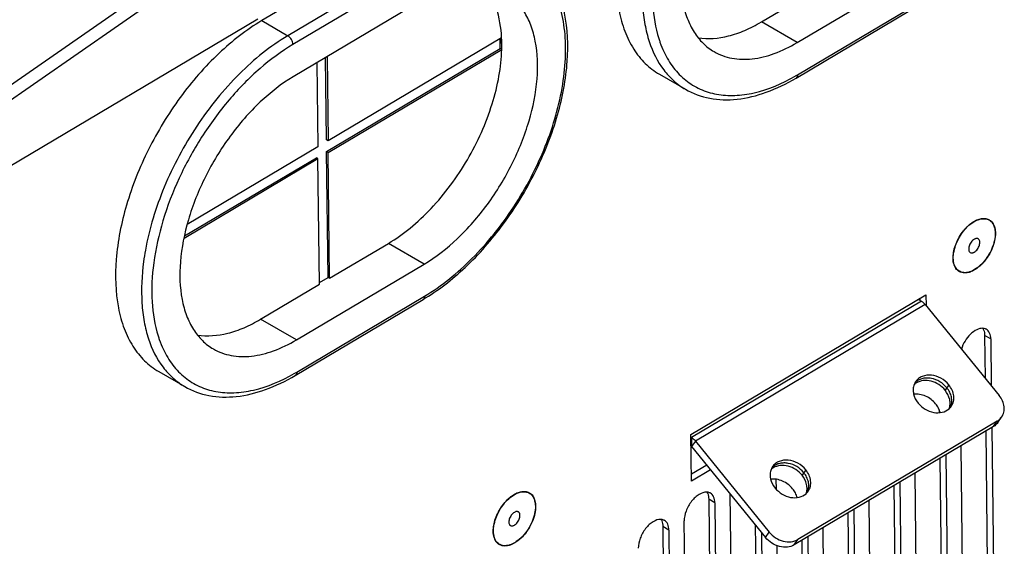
# Model space of a CAD drawing. Header units: millimetres. Extents: x 1117 to 38156, y -1945 to 7303.
# Tile 223 of 256: x 7974 to 8110, y 793 to 866. Entities that reach past the tile are written whole.
import ezdxf

# ---------------------------------------------------------------- set-up
doc = ezdxf.new("R2010")
doc.units = ezdxf.units.MM

msp = doc.modelspace()

# ---------------------------------------------------------------- linework, layer by layer
at = {"linetype": 'Continuous'}
for p, q in [((8006.048, 879.69), (7967.887, 853.187)), ((8006.907, 878.223), (7968.746, 851.72)), ((8025.285, 876.075), (8007.602, 865.574)), ((8028.89, 873.986), (8011.207, 863.485)), ((8029.606, 872.766), (8011.923, 862.266)), ((8081.714, 862.532), (8099.397, 873.033)), ((8076.766, 865.4), (8084.9, 870.23)), ((8081.765, 858.078), (8099.449, 868.579)), ((8029.658, 868.312), (8011.974, 857.812)), ((8081.569, 857.628), (8099.252, 868.129)), ((7968.845, 843.154), (8007.05, 865.84)), ((8007.602, 865.574), (8011.207, 863.485)), ((8081.714, 862.532), (8076.766, 865.4)), ((8040.81, 863.21), (8016.776, 848.939)), ((8040.617, 861.713), (8040.601, 863.086)), ((8040.829, 861.59), (8040.81, 863.21)), ((8016.583, 847.442), (8040.617, 861.713)), ((8016.795, 847.319), (8040.829, 861.59)), ((8040.829, 861.59), (8040.617, 861.713)), ((8016.564, 849.062), (8016.433, 860.46)), ((8016.642, 860.584), (8016.776, 848.939)), ((8015.227, 859.744), (8015.362, 848.099)), ((8062.651, 858.161), (8066.256, 856.072)), ((8015.362, 848.099), (7997.272, 837.357)), ((8016.776, 848.939), (8016.564, 849.062)), ((7996.918, 835.765), (8015.168, 846.602)), ((8015.38, 846.479), (8015.168, 846.602)), ((8016.795, 847.319), (8016.583, 847.442)), ((8016.784, 830.031), (8016.583, 847.442)), ((8016.996, 829.908), (8016.795, 847.319)), ((7996.854, 835.478), (8015.38, 846.479)), ((8015.581, 829.068), (8015.38, 846.479)), ((8016.996, 829.908), (8025.13, 834.738)), ((8030.078, 831.871), (8025.13, 834.738)), ((8012.395, 821.371), (8030.078, 831.871)), ((8007.447, 824.238), (8015.581, 829.068)), ((8015.578, 829.315), (8016.784, 830.031)), ((8016.996, 829.908), (8016.784, 830.031)), ((8067.018, 808.272), (8099.556, 827.593)), ((8099.556, 827.593), (8099.573, 826.128)), ((8012.25, 816.466), (8029.933, 826.967)), ((8012.446, 816.917), (8030.129, 827.417)), ((8098.923, 826.74), (8067.092, 807.84)), ((8099.463, 826.263), (8067.633, 807.362)), ((8098.517, 826.976), (8098.923, 826.74)), ((8098.719, 827.096), (8098.722, 826.873)), ((8099.463, 826.263), (8109.697, 813.659)), ((8012.395, 821.371), (8007.447, 824.238)), ((8108.528, 821.506), (8107.68, 821.997)), ((8107.68, 821.997), (8107.749, 816.058)), ((8108.528, 821.506), (8108.603, 815.006)), ((7993.332, 816.999), (7996.936, 814.91)), ((8097.937, 813.606), (8097.934, 813.853)), ((8102.723, 815.147), (8102.205, 814.402)), ((8101.389, 811.691), (8101.394, 811.3)), ((8109.425, 810.12), (8081.839, 793.739)), ((8108.907, 809.375), (8109.425, 810.12)), ((8109.52, 809.941), (8110.038, 810.686)), ((8108.907, 809.375), (8081.321, 792.995)), ((8107.833, 808.737), (8108.045, 790.415)), ((8108.67, 809.234), (8108.893, 789.923)), ((8067.093, 801.794), (8067.018, 808.272)), ((8067.023, 807.88), (8067.092, 807.84)), ((8067.092, 807.84), (8067.106, 806.625)), ((8067.633, 807.362), (8067.115, 806.617)), ((8067.633, 807.362), (8077.867, 794.758)), ((8067.037, 806.665), (8067.106, 806.625)), ((8067.115, 806.617), (8077.349, 794.013)), ((8104.649, 787.403), (8104.426, 806.714)), ((8101.467, 804.957), (8101.679, 786.635)), ((8102.304, 805.454), (8102.527, 786.143)), ((8069.205, 804.043), (8067.082, 802.782)), ((8069.75, 803.372), (8067.093, 801.794)), ((8082.917, 803.387), (8082.399, 802.642)), ((8098.283, 783.623), (8098.06, 802.934)), ((8078.857, 800.671), (8078.841, 802.073)), ((8095.938, 801.674), (8096.161, 782.363)), ((8095.101, 801.177), (8095.312, 782.854)), ((8070.332, 798.825), (8069.484, 799.316)), ((8069.484, 799.316), (8069.848, 767.734)), ((8070.332, 798.825), (8070.697, 767.242)), ((8072.819, 768.502), (8072.455, 800.041)), ((8091.917, 779.843), (8091.694, 799.154)), ((8089.572, 797.894), (8089.795, 778.583)), ((8066.452, 764.722), (8066.088, 796.305)), ((8088.735, 797.397), (8088.946, 779.074)), ((8063.966, 795.045), (8063.118, 795.536)), ((8063.118, 795.536), (8063.482, 763.954)), ((8063.966, 795.045), (8064.33, 763.462)), ((8075.935, 795.755), (8076.214, 771.514)), ((8077.349, 794.013), (8077.867, 794.758)), ((8085.551, 776.063), (8085.328, 795.374)), ((8076.789, 794.702), (8077.063, 771.022)), ((8081.321, 792.995), (8081.839, 793.739)), ((8082.369, 793.617), (8082.58, 775.294)), ((8083.206, 794.114), (8083.429, 774.802)), ((8079.185, 772.282), (8078.947, 792.88))]:
    msp.add_line(p, q, dxfattribs=at)
msp.add_lwpolyline([(8067.106, 806.625), (8067.109, 806.623), (8067.112, 806.62), (8067.115, 806.617)], dxfattribs=at)
for centre, radius, start, end in [((8068.171, 880.97), 26.624, 299.86087, 300.70358), ((8106.608, 835.047), 0.362, 59.89502, 61.89843), ((8026.662, 827.437), 35.737, 169.77563, 172.33631), ((8108.823, 832.544), 5.525, 167.72904, 167.99059), ((8108.753, 832.573), 5.422, 167.90728, 168.33106), ((8105.878, 833.788), 0.363, 237.30042, 239.89389), ((8015.486, 851.296), 28.295, 300.7037, 301.5196), ((7998.852, 839.808), 26.624, 299.86087, 300.70358), ((8099.723, 814.5), 1.929, 145.24019, 158.88261), ((8099.266, 813.677), 2.028, 120.65511, 131.46578), ((8099.455, 814.088), 1.946, 131.0796, 136.59651), ((8101.481, 813.277), 1.929, 311.52677, 325.12291), ((8101.195, 812.88), 1.937, 332.80818, 337.84417), ((8101.176, 812.887), 1.957, 337.84027, 339.16553), ((8079.917, 802.74), 1.929, 145.24019, 158.88261), ((8079.461, 801.916), 2.028, 120.65511, 131.46578), ((8079.65, 802.327), 1.946, 131.0796, 136.59651), ((8081.675, 801.517), 1.929, 311.52677, 325.12291), ((8081.389, 801.119), 1.937, 332.80818, 337.84417), ((8081.371, 801.127), 1.957, 337.84027, 339.16553), ((8042.947, 797.246), 0.362, 59.89502, 61.89843), ((8045.163, 794.742), 5.525, 167.72904, 167.99059), ((8045.093, 794.771), 5.422, 167.90728, 168.33106), ((8042.218, 795.986), 0.363, 237.30042, 239.89389)]:
    msp.add_arc(centre, radius, start, end, dxfattribs=at)
for points, knots in [([(8076.921, 906.736), (8074.791, 905.472), (8070.665, 902.236), (8065.389, 896.159), (8061.057, 889.043), (8058.023, 881.46), (8056.527, 874.018), (8056.677, 868.161), (8057.769, 864.145), (8058.98, 861.646), (8060.599, 859.601), (8061.942, 858.571), (8062.651, 858.161)], [0, 0, 0, 0, 0.1294469, 0.2714449, 0.4186531, 0.562791, 0.6961234, 0.813056, 0.8648895, 0.9126255, 0.957188, 1, 1, 1, 1]), ([(8081.242, 903.428), (8079.629, 902.47), (8076.467, 900.125), (8072.229, 895.784), (8068.469, 890.666), (8065.384, 885.035), (8063.132, 879.182), (8061.831, 873.406), (8061.547, 868.001), (8062.093, 864.602), (8062.574, 863.08)], [0, 0, 0, 0, 0.1194616, 0.2491864, 0.3851941, 0.5227612, 0.6569945, 0.7833723, 0.8983339, 1, 1, 1, 1]), ([(8081.293, 898.974), (8079.641, 897.993), (8076.44, 895.482), (8072.346, 890.767), (8068.985, 885.247), (8066.631, 879.364), (8065.47, 873.59), (8065.587, 869.045), (8066.433, 865.929), (8067.374, 863.991), (8068.629, 862.404), (8069.671, 861.605), (8070.221, 861.286)], [0, 0, 0, 0, 0.129446, 0.2714421, 0.4186489, 0.5627863, 0.6961193, 0.8130534, 0.864888, 0.9126249, 0.957188, 1, 1, 1, 1]), ([(8030.129, 827.417), (8032.533, 828.844), (8037.136, 832.61), (8042.782, 839.706), (8046.399, 846.619), (8048.39, 852.417), (8049.346, 856.659), (8049.754, 860.719), (8049.601, 864.487), (8048.884, 867.862), (8047.611, 870.752), (8045.797, 873.065), (8043.484, 874.705), (8040.766, 875.594), (8038.836, 875.672), (8037.856, 875.603)], [0, 0, 0, 0, 0.1359186, 0.285677, 0.4385667, 0.5126602, 0.5833467, 0.6495489, 0.7105259, 0.7660117, 0.8163809, 0.8628035, 0.9072576, 0.9522107, 1, 1, 1, 1]), ([(8030.278, 827.175), (8032.381, 828.464), (8036.435, 831.715), (8041.599, 837.767), (8045.807, 844.803), (8048.731, 852.28), (8050.143, 859.629), (8049.934, 865.434), (8048.799, 869.449), (8047.537, 871.989), (8045.847, 874.093), (8044.445, 875.162), (8043.702, 875.592)], [0, 0, 0, 0, 0.1295792, 0.2705582, 0.4160777, 0.5583401, 0.6902105, 0.8069165, 0.859409, 0.9084416, 0.9549053, 1, 1, 1, 1]), ([(8060.564, 873.364), (8060.31, 871.472), (8060.166, 868.671), (8060.588, 865.091), (8061.348, 862.022), (8062.677, 859.295), (8064.585, 857.203), (8065.682, 856.404), (8066.256, 856.072)], [0, 0, 0, 0, 0.2977609, 0.433719, 0.5607847, 0.7902838, 0.8965557, 1, 1, 1, 1]), ([(8040.81, 863.21), (8040.738, 864.602), (8040.332, 867.205), (8039.138, 869.591), (8038.382, 870.534)], [0, 0, 0, 0, 0.535604, 1, 1, 1, 1]), ([(8030.078, 831.871), (8031.73, 832.852), (8034.932, 835.363), (8039.025, 840.077), (8042.386, 845.598), (8044.74, 851.481), (8045.901, 857.255), (8045.785, 861.799), (8044.938, 864.915), (8043.998, 866.854), (8042.742, 868.441), (8041.7, 869.24), (8041.15, 869.559)], [0, 0, 0, 0, 0.129446, 0.2714421, 0.4186489, 0.5627863, 0.6961193, 0.8130534, 0.864888, 0.9126249, 0.957188, 1, 1, 1, 1]), ([(8007.602, 865.574), (8005.472, 864.31), (8001.346, 861.074), (7996.07, 854.997), (7991.738, 847.881), (7988.704, 840.298), (7987.208, 832.856), (7987.358, 826.999), (7988.45, 822.983), (7989.661, 820.484), (7991.28, 818.44), (7992.623, 817.41), (7993.332, 816.999)], [0, 0, 0, 0, 0.1294469, 0.2714449, 0.4186531, 0.562791, 0.6961234, 0.813056, 0.8648895, 0.9126255, 0.957188, 1, 1, 1, 1]), ([(8068.017, 863.199), (8069.401, 862.986), (8071.662, 863.192), (8074.549, 864.198), (8076.026, 864.96), (8076.766, 865.4)], [0, 0, 0, 0, 0.4583693, 0.7183355, 1, 1, 1, 1]), ([(8011.207, 863.485), (8008.77, 862.038), (8004.094, 858.237), (7998.321, 851.071), (7993.884, 842.778), (7992.032, 836.77), (7991.493, 833.78)], [0, 0, 0, 0, 0.2325383, 0.4886369, 0.750765, 1, 1, 1, 1]), ([(8011.923, 862.266), (8011.92, 862.508), (8011.749, 862.983), (8011.417, 863.364), (8011.207, 863.485)], [0, 0, 0, 0, 0.4988721, 1, 1, 1, 1]), ([(8040.829, 861.59), (8040.832, 861.728), (8040.842, 862.268), (8040.831, 862.808), (8040.81, 863.21)], [0, 0, 0, 0, 0.2542395, 1, 1, 1, 1]), ([(8062.574, 863.08), (8062.625, 862.918), (8062.836, 862.287), (8063.088, 861.669), (8063.3, 861.222)], [0, 0, 0, 0, 0.2557473, 1, 1, 1, 1]), ([(8011.923, 862.266), (8010.31, 861.308), (8007.148, 858.963), (8002.909, 854.623), (7999.149, 849.504), (7996.065, 843.873), (7993.813, 838.02), (7992.512, 832.244), (7992.228, 826.839), (7992.774, 823.44), (7993.255, 821.919)], [0, 0, 0, 0, 0.1194616, 0.2491864, 0.3851941, 0.5227612, 0.6569945, 0.7833723, 0.8983339, 1, 1, 1, 1]), ([(8025.13, 834.738), (8026.187, 835.366), (8028.273, 836.854), (8032.182, 840.537), (8036.333, 846.178), (8039.213, 852.568), (8040.515, 857.796), (8040.796, 860.355), (8040.829, 861.59)], [0, 0, 0, 0, 0.1144895, 0.2376147, 0.4991919, 0.761209, 0.8848498, 1, 1, 1, 1]), ([(8070.221, 861.286), (8070.977, 860.848), (8072.72, 860.219), (8075.617, 860.171), (8078.703, 860.951), (8080.707, 861.934), (8081.714, 862.532)], [0, 0, 0, 0, 0.2168294, 0.4496122, 0.7092104, 1, 1, 1, 1]), ([(8063.3, 861.222), (8063.664, 860.455), (8064.517, 859.026), (8066.22, 857.26), (8068.266, 856.002), (8070.596, 855.289), (8073.146, 855.132), (8076.905, 855.672), (8079.659, 856.866), (8081.427, 857.881)], [0, 0, 0, 0, 0.121197, 0.235518, 0.347061, 0.4604581, 0.5799799, 0.708831, 1, 1, 1, 1]), ([(8011.974, 857.812), (8010.322, 856.831), (8007.12, 854.32), (8003.027, 849.606), (7999.666, 844.085), (7997.312, 838.202), (7996.151, 832.428), (7996.267, 827.884), (7997.114, 824.768), (7998.054, 822.829), (7999.31, 821.242), (8000.352, 820.443), (8000.902, 820.124)], [0, 0, 0, 0, 0.129446, 0.2714421, 0.4186489, 0.5627863, 0.6961193, 0.8130534, 0.864888, 0.9126249, 0.957188, 1, 1, 1, 1]), ([(8066.256, 856.072), (8067.288, 855.473), (8069.65, 854.617), (8073.54, 854.538), (8077.624, 855.56), (8080.255, 856.848), (8081.569, 857.628)], [0, 0, 0, 0, 0.222473, 0.4576555, 0.7152157, 1, 1, 1, 1]), ([(8081.765, 858.078), (8081.766, 857.985), (8081.746, 857.811), (8081.634, 857.667), (8081.569, 857.628)], [0, 0, 0, 0, 0.5518726, 1, 1, 1, 1]), ([(8103.424, 833.718), (8103.495, 834.044), (8103.699, 834.697), (8104.151, 835.625), (8104.73, 836.479), (8105.195, 836.981), (8105.442, 837.205)], [0, 0, 0, 0, 0.2445662, 0.4999098, 0.7552999, 1, 1, 1, 1]), ([(8103.451, 833.709), (8103.593, 834.372), (8104.114, 835.65), (8104.963, 836.737), (8105.468, 837.19)], [0, 0, 0, 0, 0.4999825, 1, 1, 1, 1]), ([(8105.442, 837.205), (8105.648, 837.392), (8106.067, 837.718), (8106.734, 838.063), (8107.294, 838.201), (8107.71, 838.201), (8107.995, 838.15), (8108.256, 838.049), (8108.49, 837.9), (8108.694, 837.703), (8108.865, 837.464), (8109, 837.185), (8109.135, 836.752), (8109.172, 836.399), (8109.175, 836.158)], [0, 0, 0, 0, 0.1573173, 0.2984663, 0.4224945, 0.4790169, 0.5327619, 0.5848269, 0.6365067, 0.6891442, 0.7439643, 0.8019501, 0.8637759, 1, 1, 1, 1]), ([(8105.468, 837.19), (8105.527, 837.244), (8105.759, 837.443), (8106.01, 837.622), (8106.204, 837.738)], [0, 0, 0, 0, 0.2600665, 1, 1, 1, 1]), ([(8106.204, 837.738), (8106.384, 837.844), (8106.74, 838.02), (8107.29, 838.163), (8107.807, 838.164), (8108.27, 838.012), (8108.651, 837.713), (8108.93, 837.286), (8109.1, 836.757), (8109.139, 836.369), (8109.142, 836.165)], [0, 0, 0, 0, 0.1463555, 0.2773973, 0.3951054, 0.5044883, 0.6130594, 0.7286029, 0.8567321, 1, 1, 1, 1]), ([(8109.142, 836.165), (8109.149, 835.817), (8109.062, 835.081), (8108.587, 833.623), (8107.937, 832.601), (8107.396, 832.018)], [0, 0, 0, 0, 0.2279255, 0.4799104, 1, 1, 1, 1]), ([(8109.175, 836.158), (8109.179, 835.817), (8109.092, 835.097), (8108.751, 834.033), (8108.216, 832.999), (8107.746, 832.368), (8107.487, 832.078)], [0, 0, 0, 0, 0.2276524, 0.4786138, 0.7407581, 1, 1, 1, 1]), ([(8106.233, 835.3), (8106.153, 835.253), (8106, 835.133), (8105.803, 834.908), (8105.641, 834.644), (8105.526, 834.363), (8105.468, 834.085), (8105.47, 833.832), (8105.528, 833.649), (8105.608, 833.54), (8105.656, 833.499), (8105.682, 833.483)], [0, 0, 0, 0, 0.1289552, 0.2703415, 0.4170457, 0.5610001, 0.6946085, 0.8122697, 0.9122962, 0.9571435, 1, 1, 1, 1]), ([(8106.778, 835.367), (8106.742, 835.386), (8106.658, 835.413), (8106.521, 835.413), (8106.375, 835.375), (8106.28, 835.328), (8106.233, 835.3)], [0, 0, 0, 0, 0.2168166, 0.4501492, 0.7099174, 1, 1, 1, 1]), ([(8106.253, 833.535), (8106.333, 833.582), (8106.488, 833.704), (8106.686, 833.932), (8106.849, 834.2), (8106.963, 834.485), (8107.019, 834.765), (8107.013, 835.018), (8106.95, 835.2), (8106.866, 835.306), (8106.816, 835.345), (8106.789, 835.36)], [0, 0, 0, 0, 0.1295075, 0.2715591, 0.4188273, 0.5630285, 0.6964185, 0.8134036, 0.9125865, 0.9571693, 1, 1, 1, 1]), ([(8103.311, 832.676), (8103.31, 832.758), (8103.317, 833.099), (8103.365, 833.439), (8103.419, 833.693)], [0, 0, 0, 0, 0.2383655, 1, 1, 1, 1]), ([(8103.343, 832.67), (8103.342, 832.749), (8103.346, 833.085), (8103.391, 833.42), (8103.443, 833.67)], [0, 0, 0, 0, 0.238337, 1, 1, 1, 1]), ([(8105.696, 833.474), (8105.733, 833.453), (8105.817, 833.423), (8105.958, 833.42), (8106.107, 833.458), (8106.204, 833.506), (8106.253, 833.535)], [0, 0, 0, 0, 0.2168243, 0.4496055, 0.7092139, 1, 1, 1, 1]), ([(7991.245, 832.203), (7990.991, 830.31), (7990.847, 827.509), (7991.269, 823.929), (7992.029, 820.86), (7993.357, 818.133), (7995.266, 816.041), (7996.363, 815.243), (7996.936, 814.91)], [0, 0, 0, 0, 0.2977609, 0.433719, 0.5607847, 0.7902838, 0.8965557, 1, 1, 1, 1]), ([(8105.069, 830.641), (8104.945, 830.632), (8104.702, 830.637), (8104.355, 830.724), (8104.046, 830.89), (8103.785, 831.131), (8103.578, 831.439), (8103.427, 831.806), (8103.334, 832.225), (8103.313, 832.522), (8103.311, 832.676)], [0, 0, 0, 0, 0.1214319, 0.2360635, 0.3478841, 0.4614091, 0.5808292, 0.7093288, 0.8488176, 1, 1, 1, 1]), ([(8105.16, 830.69), (8104.918, 830.662), (8104.425, 830.693), (8103.795, 831.113), (8103.422, 831.822), (8103.349, 832.373), (8103.343, 832.67)], [0, 0, 0, 0, 0.2388513, 0.4635859, 0.7098887, 1, 1, 1, 1]), ([(8107.487, 832.078), (8107.305, 831.873), (8106.928, 831.502), (8106.314, 831.055), (8105.695, 830.755), (8105.27, 830.657), (8105.069, 830.641)], [0, 0, 0, 0, 0.2860161, 0.5505251, 0.788811, 1, 1, 1, 1]), ([(8107.396, 832.018), (8107.31, 831.924), (8106.971, 831.581), (8106.587, 831.279), (8106.281, 831.097)], [0, 0, 0, 0, 0.263653, 1, 1, 1, 1]), ([(8106.281, 831.097), (8106.188, 831.042), (8105.837, 830.852), (8105.449, 830.723), (8105.16, 830.69)], [0, 0, 0, 0, 0.271621, 1, 1, 1, 1]), ([(8030.129, 827.417), (8030.131, 827.324), (8030.11, 827.15), (8029.998, 827.006), (8029.933, 826.967)], [0, 0, 0, 0, 0.5518726, 1, 1, 1, 1]), ([(8098.923, 826.74), (8098.971, 826.712), (8099.173, 826.579), (8099.347, 826.406), (8099.463, 826.263)], [0, 0, 0, 0, 0.2323944, 1, 1, 1, 1]), ([(7998.698, 822.038), (8000.082, 821.824), (8002.343, 822.03), (8005.23, 823.036), (8006.707, 823.798), (8007.447, 824.238)], [0, 0, 0, 0, 0.4583693, 0.7183355, 1, 1, 1, 1]), ([(8107.422, 822.981), (8107.136, 822.995), (8106.489, 822.807), (8105.651, 822.163), (8104.926, 821.234), (8104.583, 820.489), (8104.462, 820.1)], [0, 0, 0, 0, 0.1969616, 0.4420128, 0.7195165, 1, 1, 1, 1]), ([(8107.911, 822.841), (8107.875, 822.862), (8107.722, 822.938), (8107.55, 822.975), (8107.422, 822.981)], [0, 0, 0, 0, 0.2447296, 1, 1, 1, 1]), ([(8107.426, 822.979), (8107.468, 822.914), (8107.625, 822.61), (8107.677, 822.261), (8107.68, 821.997)], [0, 0, 0, 0, 0.2262063, 1, 1, 1, 1]), ([(8108.528, 821.506), (8108.525, 821.785), (8108.461, 822.195), (8108.189, 822.633), (8108.007, 822.785), (8107.911, 822.841)], [0, 0, 0, 0, 0.5465744, 0.7807832, 1, 1, 1, 1]), ([(7993.255, 821.919), (7993.306, 821.756), (7993.517, 821.125), (7993.769, 820.508), (7993.981, 820.06)], [0, 0, 0, 0, 0.2557473, 1, 1, 1, 1]), ([(8000.902, 820.124), (8001.658, 819.686), (8003.401, 819.058), (8006.298, 819.009), (8009.384, 819.789), (8011.387, 820.772), (8012.395, 821.371)], [0, 0, 0, 0, 0.2168294, 0.4496122, 0.7092104, 1, 1, 1, 1]), ([(7993.981, 820.06), (7994.345, 819.293), (7995.197, 817.864), (7996.901, 816.098), (7998.947, 814.84), (8001.277, 814.127), (8003.827, 813.97), (8007.586, 814.51), (8010.339, 815.704), (8012.108, 816.719)], [0, 0, 0, 0, 0.121197, 0.235518, 0.347061, 0.4604581, 0.5799799, 0.708831, 1, 1, 1, 1]), ([(8012.446, 816.917), (8012.447, 816.823), (8012.427, 816.649), (8012.315, 816.505), (8012.25, 816.466)], [0, 0, 0, 0, 0.5518726, 1, 1, 1, 1]), ([(8102.723, 815.147), (8102.424, 815.515), (8101.68, 816.129), (8100.359, 816.568), (8099.234, 816.449), (8098.519, 816.044), (8098.247, 815.757), (8098.138, 815.6)], [0, 0, 0, 0, 0.2710204, 0.5359886, 0.777862, 0.8906194, 1, 1, 1, 1]), ([(7996.936, 814.91), (7997.969, 814.311), (8000.331, 813.455), (8004.221, 813.376), (8008.305, 814.398), (8010.936, 815.686), (8012.25, 816.466)], [0, 0, 0, 0, 0.222473, 0.4576555, 0.7152157, 1, 1, 1, 1]), ([(8097.923, 815.195), (8097.847, 814.999), (8097.757, 814.568), (8097.837, 813.651), (8098.177, 812.999), (8098.479, 812.627)], [0, 0, 0, 0, 0.2311052, 0.4744628, 1, 1, 1, 1]), ([(8102.446, 814.75), (8102.178, 815.08), (8101.523, 815.645), (8100.527, 816.037), (8099.713, 816.114), (8099.136, 816.051), (8098.612, 815.869), (8098.309, 815.669), (8098.177, 815.554)], [0, 0, 0, 0, 0.2665125, 0.529649, 0.6555284, 0.7757076, 0.890166, 1, 1, 1, 1]), ([(8102.205, 814.402), (8101.96, 814.704), (8101.369, 815.228), (8100.312, 815.699), (8099.211, 815.803), (8098.519, 815.592), (8098.232, 815.421)], [0, 0, 0, 0, 0.2638133, 0.5259562, 0.7732978, 1, 1, 1, 1]), ([(8100.899, 812.526), (8100.715, 812.753), (8100.286, 813.165), (8099.526, 813.612), (8098.701, 813.862), (8098.133, 813.883), (8097.863, 813.851)], [0, 0, 0, 0, 0.2553913, 0.5122161, 0.7624977, 1, 1, 1, 1]), ([(8102.76, 811.834), (8102.836, 812.031), (8102.926, 812.462), (8102.847, 813.379), (8102.506, 814.031), (8102.205, 814.402)], [0, 0, 0, 0, 0.2311052, 0.4744628, 1, 1, 1, 1]), ([(8103.005, 812.191), (8103.08, 812.387), (8103.168, 812.817), (8103.108, 813.487), (8102.866, 814.153), (8102.601, 814.559), (8102.446, 814.75)], [0, 0, 0, 0, 0.2303254, 0.4728617, 0.7299201, 1, 1, 1, 1]), ([(8103.063, 812.174), (8103.203, 812.375), (8103.409, 812.846), (8103.441, 813.634), (8103.21, 814.435), (8102.906, 814.921), (8102.723, 815.147)], [0, 0, 0, 0, 0.2291557, 0.4693131, 0.7264702, 1, 1, 1, 1]), ([(8098.479, 812.627), (8098.748, 812.295), (8099.407, 811.729), (8100.584, 811.268), (8101.785, 811.257), (8102.493, 811.597), (8102.76, 811.833)], [0, 0, 0, 0, 0.267462, 0.5314559, 0.7768747, 1, 1, 1, 1]), ([(8101.52, 811.308), (8101.466, 811.525), (8101.301, 811.958), (8101.047, 812.344), (8100.899, 812.526)], [0, 0, 0, 0, 0.4884038, 1, 1, 1, 1]), ([(8110.038, 810.686), (8110.177, 810.886), (8110.383, 811.358), (8110.415, 812.146), (8110.185, 812.947), (8109.881, 813.433), (8109.697, 813.659)], [0, 0, 0, 0, 0.2291558, 0.4693131, 0.7264702, 1, 1, 1, 1]), ([(8109.52, 809.941), (8109.401, 809.77), (8109.201, 809.566), (8108.968, 809.412), (8108.907, 809.375)], [0, 0, 0, 0, 0.7457818, 1, 1, 1, 1]), ([(8109.425, 810.12), (8109.486, 810.156), (8109.719, 810.311), (8109.919, 810.515), (8110.038, 810.686)], [0, 0, 0, 0, 0.2542182, 1, 1, 1, 1]), ([(8067.092, 807.84), (8067.141, 807.811), (8067.343, 807.678), (8067.517, 807.506), (8067.633, 807.362)], [0, 0, 0, 0, 0.2323944, 1, 1, 1, 1]), ([(8082.917, 803.387), (8082.618, 803.755), (8081.875, 804.369), (8080.554, 804.808), (8079.429, 804.689), (8078.714, 804.283), (8078.441, 803.997), (8078.332, 803.84)], [0, 0, 0, 0, 0.2710204, 0.5359886, 0.777862, 0.8906194, 1, 1, 1, 1]), ([(8082.641, 802.989), (8082.373, 803.32), (8081.717, 803.884), (8080.722, 804.276), (8079.908, 804.354), (8079.331, 804.29), (8078.806, 804.109), (8078.503, 803.909), (8078.371, 803.794)], [0, 0, 0, 0, 0.2665125, 0.529649, 0.6555284, 0.7757076, 0.890166, 1, 1, 1, 1]), ([(8078.117, 803.435), (8078.042, 803.238), (8077.951, 802.807), (8078.031, 801.89), (8078.371, 801.238), (8078.673, 800.867)], [0, 0, 0, 0, 0.2311052, 0.4744628, 1, 1, 1, 1]), ([(8082.399, 802.642), (8082.154, 802.944), (8081.564, 803.468), (8080.507, 803.938), (8079.406, 804.042), (8078.714, 803.831), (8078.427, 803.661)], [0, 0, 0, 0, 0.2638133, 0.5259562, 0.7732978, 1, 1, 1, 1]), ([(8083.2, 800.431), (8083.275, 800.627), (8083.363, 801.057), (8083.302, 801.727), (8083.061, 802.392), (8082.796, 802.798), (8082.641, 802.989)], [0, 0, 0, 0, 0.2303254, 0.4728617, 0.7299201, 1, 1, 1, 1]), ([(8083.258, 800.414), (8083.397, 800.614), (8083.603, 801.085), (8083.635, 801.874), (8083.405, 802.675), (8083.101, 803.16), (8082.917, 803.387)], [0, 0, 0, 0, 0.2291557, 0.4693131, 0.7264702, 1, 1, 1, 1]), ([(8081.094, 800.765), (8080.909, 800.992), (8080.481, 801.404), (8079.72, 801.851), (8078.895, 802.102), (8078.328, 802.122), (8078.057, 802.091)], [0, 0, 0, 0, 0.2553913, 0.5122161, 0.7624977, 1, 1, 1, 1]), ([(8082.955, 800.074), (8083.031, 800.27), (8083.121, 800.701), (8083.041, 801.618), (8082.701, 802.27), (8082.399, 802.642)], [0, 0, 0, 0, 0.2311052, 0.4744628, 1, 1, 1, 1]), ([(8041.782, 799.403), (8041.988, 799.59), (8042.406, 799.916), (8043.074, 800.262), (8043.634, 800.399), (8044.05, 800.399), (8044.334, 800.349), (8044.596, 800.248), (8044.83, 800.098), (8045.034, 799.902), (8045.204, 799.662), (8045.339, 799.383), (8045.475, 798.95), (8045.512, 798.597), (8045.514, 798.357)], [0, 0, 0, 0, 0.1573173, 0.2984663, 0.4224945, 0.4790169, 0.5327619, 0.5848269, 0.6365067, 0.6891442, 0.7439643, 0.8019501, 0.8637759, 1, 1, 1, 1]), ([(8042.544, 799.936), (8042.723, 800.042), (8043.08, 800.218), (8043.629, 800.362), (8044.146, 800.362), (8044.61, 800.21), (8044.991, 799.911), (8045.269, 799.485), (8045.44, 798.955), (8045.478, 798.568), (8045.482, 798.364)], [0, 0, 0, 0, 0.1463555, 0.2773973, 0.3951054, 0.5044883, 0.6130594, 0.7286029, 0.8567321, 1, 1, 1, 1]), ([(8069.225, 800.3), (8068.857, 800.318), (8068.257, 800.089), (8067.591, 799.574), (8066.918, 798.838), (8066.306, 797.755), (8066.083, 796.772), (8066.088, 796.305)], [0, 0, 0, 0, 0.2021706, 0.3267043, 0.4624676, 0.7442791, 1, 1, 1, 1]), ([(8069.714, 800.16), (8069.678, 800.181), (8069.526, 800.257), (8069.354, 800.294), (8069.225, 800.3)], [0, 0, 0, 0, 0.2447296, 1, 1, 1, 1]), ([(8069.23, 800.298), (8069.271, 800.233), (8069.429, 799.929), (8069.481, 799.58), (8069.484, 799.316)], [0, 0, 0, 0, 0.2262063, 1, 1, 1, 1]), ([(8070.332, 798.825), (8070.329, 799.104), (8070.265, 799.514), (8069.992, 799.952), (8069.811, 800.104), (8069.714, 800.16)], [0, 0, 0, 0, 0.5465744, 0.7807832, 1, 1, 1, 1]), ([(8078.673, 800.867), (8078.942, 800.535), (8079.601, 799.968), (8080.779, 799.507), (8081.98, 799.496), (8082.688, 799.836), (8082.954, 800.073)], [0, 0, 0, 0, 0.267462, 0.5314559, 0.7768747, 1, 1, 1, 1]), ([(8081.714, 799.548), (8081.661, 799.765), (8081.496, 800.198), (8081.242, 800.583), (8081.094, 800.765)], [0, 0, 0, 0, 0.4884038, 1, 1, 1, 1]), ([(8039.764, 795.916), (8039.835, 796.242), (8040.039, 796.895), (8040.49, 797.823), (8041.07, 798.677), (8041.535, 799.18), (8041.782, 799.403)], [0, 0, 0, 0, 0.2445662, 0.4999098, 0.7552999, 1, 1, 1, 1]), ([(8039.791, 795.907), (8039.933, 796.57), (8040.454, 797.848), (8041.303, 798.936), (8041.808, 799.389)], [0, 0, 0, 0, 0.4999825, 1, 1, 1, 1]), ([(8041.808, 799.389), (8041.867, 799.442), (8042.099, 799.641), (8042.349, 799.82), (8042.544, 799.936)], [0, 0, 0, 0, 0.2600665, 1, 1, 1, 1]), ([(8042.572, 797.498), (8042.493, 797.451), (8042.34, 797.332), (8042.143, 797.106), (8041.981, 796.843), (8041.866, 796.561), (8041.807, 796.283), (8041.81, 796.03), (8041.868, 795.847), (8041.948, 795.738), (8041.996, 795.698), (8042.022, 795.681)], [0, 0, 0, 0, 0.1289552, 0.2703415, 0.4170457, 0.5610001, 0.6946085, 0.8122697, 0.9122962, 0.9571435, 1, 1, 1, 1]), ([(8043.118, 797.565), (8043.081, 797.584), (8042.998, 797.612), (8042.861, 797.612), (8042.715, 797.573), (8042.62, 797.527), (8042.572, 797.498)], [0, 0, 0, 0, 0.2168166, 0.4501492, 0.7099174, 1, 1, 1, 1]), ([(8042.593, 795.733), (8042.673, 795.781), (8042.828, 795.902), (8043.026, 796.131), (8043.189, 796.398), (8043.303, 796.683), (8043.359, 796.963), (8043.353, 797.217), (8043.29, 797.399), (8043.206, 797.505), (8043.156, 797.543), (8043.129, 797.559)], [0, 0, 0, 0, 0.1295075, 0.2715591, 0.4188273, 0.5630285, 0.6964185, 0.8134036, 0.9125865, 0.9571693, 1, 1, 1, 1]), ([(8045.482, 798.364), (8045.488, 798.015), (8045.401, 797.279), (8044.926, 795.822), (8044.276, 794.799), (8043.736, 794.216)], [0, 0, 0, 0, 0.2279255, 0.4799104, 1, 1, 1, 1]), ([(8045.514, 798.357), (8045.518, 798.015), (8045.432, 797.295), (8045.09, 796.231), (8044.556, 795.197), (8044.086, 794.566), (8043.827, 794.276)], [0, 0, 0, 0, 0.2276524, 0.4786138, 0.7407581, 1, 1, 1, 1]), ([(8062.859, 796.52), (8062.491, 796.538), (8061.891, 796.309), (8061.225, 795.794), (8060.552, 795.058), (8059.94, 793.974), (8059.717, 792.992), (8059.722, 792.524)], [0, 0, 0, 0, 0.2021706, 0.3267043, 0.4624676, 0.7442791, 1, 1, 1, 1]), ([(8063.348, 796.38), (8063.312, 796.401), (8063.16, 796.477), (8062.988, 796.513), (8062.859, 796.52)], [0, 0, 0, 0, 0.2447296, 1, 1, 1, 1]), ([(8062.864, 796.518), (8062.905, 796.453), (8063.063, 796.149), (8063.115, 795.8), (8063.118, 795.536)], [0, 0, 0, 0, 0.2262063, 1, 1, 1, 1]), ([(8063.966, 795.045), (8063.963, 795.323), (8063.899, 795.734), (8063.626, 796.172), (8063.445, 796.324), (8063.348, 796.38)], [0, 0, 0, 0, 0.5465744, 0.7807832, 1, 1, 1, 1]), ([(8039.65, 794.875), (8039.65, 794.956), (8039.657, 795.297), (8039.704, 795.637), (8039.758, 795.892)], [0, 0, 0, 0, 0.2383655, 1, 1, 1, 1]), ([(8041.408, 792.84), (8041.285, 792.831), (8041.042, 792.835), (8040.695, 792.922), (8040.386, 793.088), (8040.125, 793.329), (8039.917, 793.637), (8039.766, 794.005), (8039.674, 794.424), (8039.652, 794.721), (8039.65, 794.875)], [0, 0, 0, 0, 0.1214319, 0.2360635, 0.3478841, 0.4614091, 0.5808292, 0.7093288, 0.8488176, 1, 1, 1, 1]), ([(8039.683, 794.868), (8039.681, 794.948), (8039.686, 795.283), (8039.731, 795.618), (8039.783, 795.868)], [0, 0, 0, 0, 0.238337, 1, 1, 1, 1]), ([(8041.5, 792.888), (8041.257, 792.86), (8040.765, 792.891), (8040.134, 793.311), (8039.761, 794.02), (8039.688, 794.572), (8039.683, 794.868)], [0, 0, 0, 0, 0.2388513, 0.4635859, 0.7098887, 1, 1, 1, 1]), ([(8042.036, 795.673), (8042.072, 795.651), (8042.157, 795.621), (8042.297, 795.619), (8042.447, 795.656), (8042.544, 795.704), (8042.593, 795.733)], [0, 0, 0, 0, 0.2168243, 0.4496055, 0.7092139, 1, 1, 1, 1]), ([(8077.867, 794.758), (8078.112, 794.457), (8078.702, 793.932), (8079.759, 793.462), (8080.86, 793.358), (8081.552, 793.569), (8081.839, 793.739)], [0, 0, 0, 0, 0.2638133, 0.5259564, 0.7732991, 1, 1, 1, 1]), ([(8043.827, 794.276), (8043.644, 794.072), (8043.267, 793.7), (8042.654, 793.254), (8042.035, 792.953), (8041.61, 792.855), (8041.408, 792.84)], [0, 0, 0, 0, 0.2860161, 0.5505251, 0.788811, 1, 1, 1, 1]), ([(8043.736, 794.216), (8043.649, 794.123), (8043.31, 793.779), (8042.926, 793.477), (8042.621, 793.295)], [0, 0, 0, 0, 0.263653, 1, 1, 1, 1]), ([(8081.321, 792.995), (8081.034, 792.824), (8080.342, 792.613), (8079.241, 792.717), (8078.184, 793.188), (8077.594, 793.712), (8077.349, 794.013)], [0, 0, 0, 0, 0.2267009, 0.4740436, 0.7361867, 1, 1, 1, 1]), ([(8042.621, 793.295), (8042.527, 793.24), (8042.177, 793.051), (8041.788, 792.921), (8041.5, 792.888)], [0, 0, 0, 0, 0.271621, 1, 1, 1, 1])]:
    msp.add_open_spline(points, degree=3, knots=knots, dxfattribs=at)

doc.saveas('drawing.dxf')
